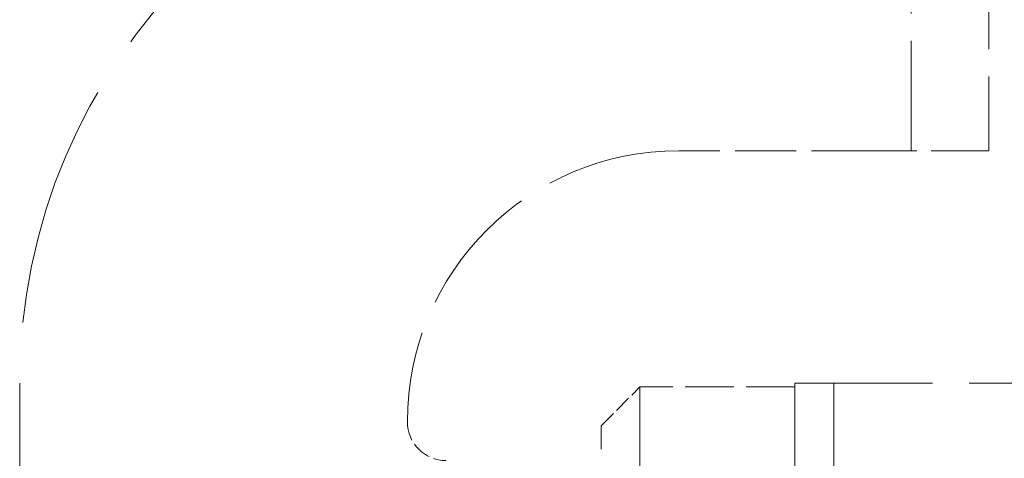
# Model space of a CAD drawing. Header units: millimetres. Extents: x 110 to 3135, y 110 to 2200.
# Tile 192 of 256: x 969 to 1015, y 1627 to 1648. Entities that reach past the tile are written whole.
import ezdxf

# ---------------------------------------------------------------- set-up
doc = ezdxf.new("R2010")
doc.units = ezdxf.units.MM
doc.header["$LTSCALE"] = 11
doc.linetypes.add('DASHED', pattern=[0.2068, 0.1655, -0.0413])
doc.layers.add('Hidden (ISO)', color=7, linetype='DASHED', lineweight=9)

msp = doc.modelspace()

# ---------------------------------------------------------------- linework, layer by layer
at = {"layer": 'Hidden (ISO)', "ltscale": 2.855563}
for p, q in [((1010.929, 1641.484), (1010.929, 1657.984)), ((1014.596, 1657.984), (1014.596, 1641.484))]:
    msp.add_line(p, q, dxfattribs=at)
at = {"layer": 'Hidden (ISO)', "ltscale": 1.58638}
msp.add_line((1009.096, 1641.484), (999.929, 1641.484), dxfattribs=at)
at = {"layer": 'Hidden (ISO)', "ltscale": 1.495122}
msp.add_line((1014.596, 1641.484), (1009.096, 1641.484), dxfattribs=at)
at = {"layer": 'Hidden (ISO)', "ltscale": 7.253385}
msp.add_line((968.763, 1630.484), (968.763, 1597.484), dxfattribs=at)
at = {"layer": 'Hidden (ISO)', "ltscale": 0.448624}
msp.add_line((996.263, 1628.467), (998.096, 1630.301), dxfattribs=at)
at = {"layer": 'Hidden (ISO)', "ltscale": 7.592689}
msp.add_line((998.096, 1630.301), (998.096, 1594.742), dxfattribs=at)
at = {"layer": 'Hidden (ISO)', "ltscale": 1.269084}
msp.add_line((1005.429, 1630.301), (998.096, 1630.301), dxfattribs=at)
at = {"layer": 'Hidden (ISO)', "ltscale": 6.329772}
msp.add_line((1005.429, 1612.151), (1005.429, 1630.484), dxfattribs=at)
at = {"layer": 'Hidden (ISO)', "ltscale": 2.482857}
msp.add_line((1007.263, 1630.484), (1007.263, 1620.552), dxfattribs=at)
at = {"layer": 'Hidden (ISO)', "ltscale": 3.807451}
msp.add_line((1029.263, 1630.484), (1007.263, 1630.484), dxfattribs=at)
at = {"layer": 'Hidden (ISO)', "ltscale": 6.746131}
msp.add_line((996.263, 1596.663), (996.263, 1628.467), dxfattribs=at)
at = {"layer": 'Hidden (ISO)', "ltscale": 6.329772}
msp.add_arc((996.263, 1630.484), 27.5, 90, 180, dxfattribs=at)
at = {"layer": 'Hidden (ISO)', "ltscale": 3.488751}
msp.add_arc((999.929, 1628.651), 12.833, 90, 180, dxfattribs=at)
at = {"layer": 'Hidden (ISO)', "ltscale": 0.498307}
msp.add_arc((988.929, 1628.651), 1.833, 180, 270, dxfattribs=at)
at = {"layer": 'Hidden (ISO)', "ltscale": 1.498104}
msp.add_rational_spline([(1005.429, 1630.484), (1005.429, 1630.484), (1007.263, 1630.484)], [1.70000000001, 1.70000000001, 1.61904761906], degree=2, dxfattribs=at)

doc.saveas('drawing.dxf')
